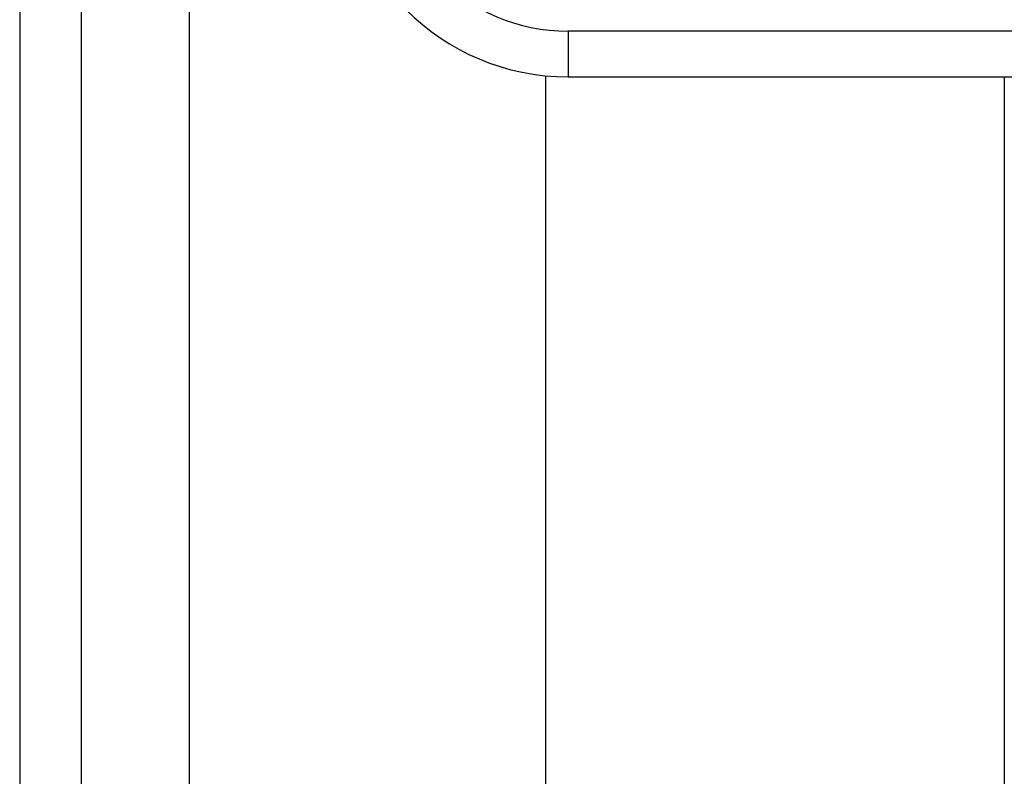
# Model space of a CAD drawing. Header units: inches. Extents: x 4 to 76.4, y 5.6 to 49.6.
# Tile 18 of 56: x 4 to 5, y 26.7 to 27.5. Entities that reach past the tile are written whole.
import ezdxf

# ---------------------------------------------------------------- set-up
doc = ezdxf.new("R2010")
doc.units = ezdxf.units.IN
doc.header["$LTSCALE"] = 4.856739
doc.header["$MEASUREMENT"] = 0
doc.layers.add('Visible Edges(ANSI)', color=7, linetype='Continuous', lineweight=25)
doc.layers.add('Visible Tangent Edges(ANSI)', color=7, linetype='Continuous', lineweight=25)

msp = doc.modelspace()

# ---------------------------------------------------------------- linework, layer by layer
at = {"layer": 'Visible Edges(ANSI)'}
for p, q in [((3.9665, 37.328), (3.9665, 18.4214)), ((4.0311, 18.4214), (4.0311, 37.328)), ((4.5175, 19.241), (4.5175, 27.4085)), ((4.5409, 27.4074), (5.3321, 27.4074)), ((4.9974, 27.4074), (4.9974, 19.241))]:
    msp.add_line(p, q, dxfattribs=at)
msp.add_arc((4.5409, 27.6473), 0.2399, 180, 270, dxfattribs=at)
at = {"layer": 'Visible Tangent Edges(ANSI)'}
for p, q in [((4.1445, 18.4214), (4.1445, 37.328)), ((5.3321, 27.4554), (4.5409, 27.4554)), ((4.5409, 27.4554), (4.5409, 27.4074))]:
    msp.add_line(p, q, dxfattribs=at)
msp.add_arc((4.5409, 27.6473), 0.192, 180, 270, dxfattribs=at)

doc.saveas('drawing.dxf')
